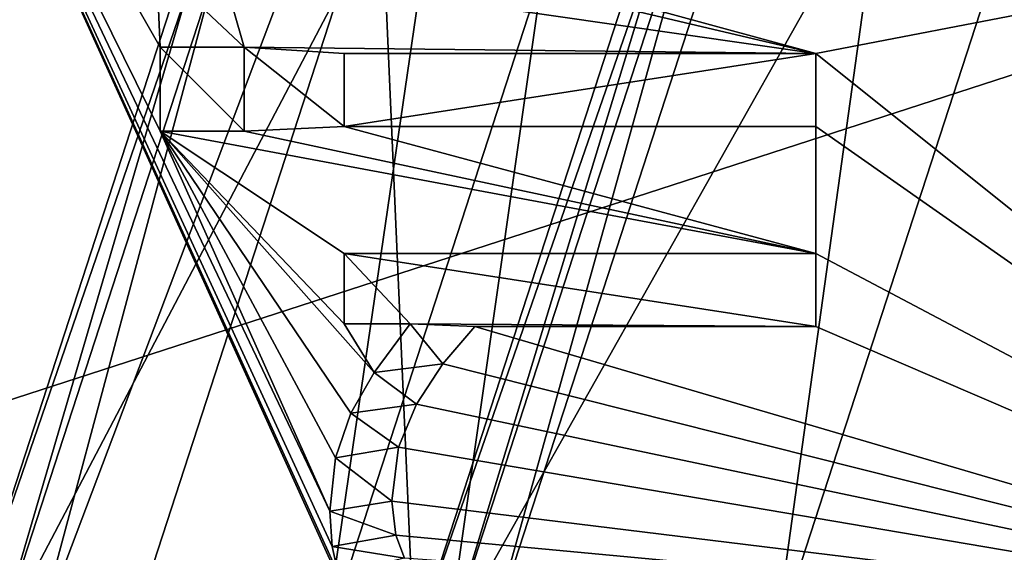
# Model space of a CAD drawing. Header units: millimetres. Extents: x -50 to 50, y -120 to 419.
# Tile 130 of 241: x -18.86 to -12.85, y 210.56 to 213.81. Entities that reach past the tile are written whole.
import ezdxf

# ---------------------------------------------------------------- set-up
doc = ezdxf.new("R2010")
doc.units = ezdxf.units.MM
doc.header["$LTSCALE"] = 81.481481
for name, color, linetype in [('100', 7, 'CONTINUOUS'), ('101', 7, 'CONTINUOUS'), ('103', 7, 'CONTINUOUS'), ('105', 7, 'CONTINUOUS'), ('107', 7, 'CONTINUOUS'), ('108', 7, 'CONTINUOUS'), ('110', 7, 'CONTINUOUS'), ('112', 7, 'CONTINUOUS'), ('1563', 7, 'CONTINUOUS'), ('1565', 7, 'CONTINUOUS'), ('1566', 7, 'CONTINUOUS'), ('1567', 7, 'CONTINUOUS'), ('1568', 7, 'CONTINUOUS'), ('1569', 7, 'CONTINUOUS'), ('1603', 7, 'CONTINUOUS'), ('1604', 7, 'CONTINUOUS'), ('1605', 7, 'CONTINUOUS'), ('1606', 7, 'CONTINUOUS'), ('1607', 7, 'CONTINUOUS'), ('1608', 7, 'CONTINUOUS'), ('1609', 7, 'CONTINUOUS'), ('1610', 7, 'CONTINUOUS'), ('1611', 7, 'CONTINUOUS'), ('1612', 7, 'CONTINUOUS'), ('1613', 7, 'CONTINUOUS'), ('1614', 7, 'CONTINUOUS'), ('1615', 7, 'CONTINUOUS'), ('1640', 7, 'CONTINUOUS'), ('1641', 7, 'CONTINUOUS'), ('1642', 7, 'CONTINUOUS'), ('1643', 7, 'CONTINUOUS'), ('1644', 7, 'CONTINUOUS'), ('1645', 7, 'CONTINUOUS'), ('1697', 7, 'CONTINUOUS'), ('1709', 7, 'CONTINUOUS'), ('1940', 7, 'CONTINUOUS'), ('1942', 7, 'CONTINUOUS'), ('1943', 7, 'CONTINUOUS'), ('1945', 7, 'CONTINUOUS'), ('68', 7, 'CONTINUOUS'), ('70', 7, 'CONTINUOUS'), ('72', 7, 'CONTINUOUS'), ('74', 7, 'CONTINUOUS'), ('77', 7, 'CONTINUOUS'), ('78', 7, 'CONTINUOUS'), ('79', 7, 'CONTINUOUS'), ('83', 7, 'CONTINUOUS'), ('85', 7, 'CONTINUOUS'), ('87', 7, 'CONTINUOUS'), ('92', 7, 'CONTINUOUS'), ('93', 7, 'CONTINUOUS'), ('94', 7, 'CONTINUOUS'), ('96', 7, 'CONTINUOUS'), ('98', 7, 'CONTINUOUS')]:
    doc.layers.add(name, color=color, linetype=linetype)

msp = doc.modelspace()

# ---------------------------------------------------------------- linework, layer by layer
at = {"layer": '100', "linetype": 'CONTINUOUS'}
for points in [[(-14.7282, 220.6921, 6), (-18.2, 210, 6), (-16.25, 210, 6), (-14.7282, 220.6921, 6)], [(-14.7282, 220.6921, 6), (-16.25, 210, 6), (-13.1466, 219.5514, 6), (-14.7282, 220.6921, 6)]]:
    msp.add_3dface(points, dxfattribs=at)
at = {"layer": '101', "linetype": 'CONTINUOUS'}
for points in [[(-19, 210, 37.3), (-19, 210, 6.8), (-15.3713, 221.1679, 6.8), (-19, 210, 37.3)], [(-19, 210, 37.3), (-15.3713, 221.1679, 6.8), (-15.3715, 221.1677, 37.3), (-19, 210, 37.3)]]:
    msp.add_3dface(points, dxfattribs=at)
at = {"layer": '103', "linetype": 'CONTINUOUS'}
for points in [[(-15.3713, 221.1679, 6.8), (-19, 210, 6.8), (-16.2516, 219.3828, 6.2343), (-15.3713, 221.1679, 6.8)], [(-18.2, 210, 6), (-14.7282, 220.6921, 6), (-18.7657, 210, 6.2343), (-18.2, 210, 6)], [(-18.7657, 210, 6.2343), (-14.7282, 220.6921, 6), (-16.2516, 219.3828, 6.2343), (-18.7657, 210, 6.2343)], [(-19, 210, 6.8), (-18.7657, 210, 6.2343), (-16.2516, 219.3828, 6.2343), (-19, 210, 6.8)]]:
    msp.add_3dface(points, dxfattribs=at)
at = {"layer": '105', "linetype": 'CONTINUOUS'}
for points in [[(-21, 210, 37.3), (-16.8276, 222.2258, 37.5), (-16.9894, 222.3434, 37.3), (-21, 210, 37.3)], [(-21, 210, 37.3), (-20.8, 210, 37.5), (-16.8276, 222.2258, 37.5), (-21, 210, 37.3)]]:
    msp.add_3dface(points, dxfattribs=at)
at = {"layer": '107', "linetype": 'CONTINUOUS'}
for points in [[(-15.5333, 221.2853, 37.5), (-19.2, 210, 37.5), (-15.3715, 221.1677, 37.3), (-15.5333, 221.2853, 37.5)], [(-19.2, 210, 37.5), (-19, 210, 37.3), (-15.3715, 221.1677, 37.3), (-19.2, 210, 37.5)]]:
    msp.add_3dface(points, dxfattribs=at)
at = {"layer": '108', "linetype": 'CONTINUOUS'}
for points in [[(-20.5, 210, 2.5), (-21, 210, 3), (-16.9894, 222.3434, 3), (-20.5, 210, 2.5)], [(-16.5848, 222.0496, 2.5), (-20.5, 210, 2.5), (-16.9894, 222.3434, 3), (-16.5848, 222.0496, 2.5)]]:
    msp.add_3dface(points, dxfattribs=at)
at = {"layer": '110', "linetype": 'CONTINUOUS'}
for points in [[(-16.25, 210, 6), (-11.5285, 218.3759, 4), (-13.1466, 219.5514, 6), (-16.25, 210, 6)], [(-14.25, 210, 4), (-11.5285, 218.3759, 4), (-16.25, 210, 6), (-14.25, 210, 4)]]:
    msp.add_3dface(points, dxfattribs=at)
at = {"layer": '112', "linetype": 'CONTINUOUS'}
for points in [[(-16, 210), (-12.9443, 219.4046), (-14.25, 210), (-16, 210)], [(-14.25, 210), (-12.9443, 219.4046), (-11.5285, 218.3759), (-14.25, 210)]]:
    msp.add_3dface(points, dxfattribs=at)
at = {"layer": '1563', "linetype": 'CONTINUOUS'}
for points in [[(-17, 210, 4), (-19, 210, 4), (-15.3714, 221.1678, 4), (-17, 210, 4)], [(-17, 210, 4), (-15.3714, 221.1678, 4), (-13.7533, 219.9923, 4), (-17, 210, 4)]]:
    msp.add_3dface(points, dxfattribs=at)
at = {"layer": '1565', "linetype": 'CONTINUOUS'}
for points in [[(-17, 210, 2.5), (-13.7533, 219.9923, 4), (-13.7533, 219.9924, 2.5), (-17, 210, 2.5)], [(-17, 210, 2.5), (-17, 210, 4), (-13.7533, 219.9923, 4), (-17, 210, 2.5)]]:
    msp.add_3dface(points, dxfattribs=at)
at = {"layer": '1566', "linetype": 'CONTINUOUS'}
for points in [[(-15.3714, 221.1678, 4), (-19, 210, 4), (-15.3713, 221.1679, 2.5), (-15.3714, 221.1678, 4)], [(-19, 210, 4), (-19, 210, 2.5), (-15.3713, 221.1679, 2.5), (-19, 210, 4)]]:
    msp.add_3dface(points, dxfattribs=at)
at = {"layer": '1567', "linetype": 'CONTINUOUS'}
for points in [[(-19, 210, 2.5), (-13.7533, 219.9924, 2.5), (-15.3713, 221.1679, 2.5), (-19, 210, 2.5)], [(-19, 210, 2.5), (-17, 210, 2.5), (-13.7533, 219.9924, 2.5), (-19, 210, 2.5)]]:
    msp.add_3dface(points, dxfattribs=at)
at = {"layer": '1568', "linetype": 'CONTINUOUS'}
msp.add_3dface([(-22.2, 210, 31), (-19.2593, 223.9829, 31), (-17.9645, 223.0429, 31), (-22.2, 210, 31)], dxfattribs=at)
at = {"layer": '1569', "linetype": 'CONTINUOUS'}
for points in [[(-23.5, 210, 71), (23.5, 210, 71), (19.0165, 223.8066, 71), (-23.5, 210, 71)], [(-19.0165, 223.8066, 71), (-23.5, 210, 71), (19.0165, 223.8066, 71), (-19.0165, 223.8066, 71)]]:
    msp.add_3dface(points, dxfattribs=at)
at = {"layer": '1603', "linetype": 'CONTINUOUS'}
for points in [[(-14, 213.6028, 68.5), (-14, 213.6028, 69), (-14, 213.1572, 68.5), (-14, 213.6028, 68.5)], [(-14, 213.1572, 68.5), (-14, 213.6028, 69), (-14, 213.1572, 69), (-14, 213.1572, 68.5)]]:
    msp.add_3dface(points, dxfattribs=at)
at = {"layer": '1604', "linetype": 'CONTINUOUS'}
for points in [[(-14, 213.1572, 68.5), (-14, 213.1572, 69), (-16.8776, 213.1572, 69), (-14, 213.1572, 68.5)], [(-16.8776, 213.1572, 68.5), (-14, 213.1572, 68.5), (-16.8776, 213.1572, 69), (-16.8776, 213.1572, 68.5)]]:
    msp.add_3dface(points, dxfattribs=at)
at = {"layer": '1605', "linetype": 'CONTINUOUS'}
for points in [[(-16.8776, 213.1572, 68.5), (-16.8776, 213.1572, 69), (-16.8776, 213.6028, 68.5), (-16.8776, 213.1572, 68.5)], [(-16.8776, 213.6028, 68.5), (-16.8776, 213.1572, 69), (-16.8776, 213.6028, 69), (-16.8776, 213.6028, 68.5)]]:
    msp.add_3dface(points, dxfattribs=at)
at = {"layer": '1606', "linetype": 'CONTINUOUS'}
for points in [[(-14, 213.6028, 69), (-14, 213.6028, 68.5), (-16.8776, 213.6028, 68.5), (-14, 213.6028, 69)], [(-14, 213.6028, 69), (-16.8776, 213.6028, 68.5), (-16.8776, 213.6028, 69), (-14, 213.6028, 69)]]:
    msp.add_3dface(points, dxfattribs=at)
at = {"layer": '1607', "linetype": 'CONTINUOUS'}
for points in [[(-18, 213.6413, 68.5), (-18, 213.6413, 69), (-17.4883, 213.6413, 69), (-18, 213.6413, 68.5)], [(-17.4883, 213.6413, 68.5), (-18, 213.6413, 68.5), (-17.4883, 213.6413, 69), (-17.4883, 213.6413, 68.5)]]:
    msp.add_3dface(points, dxfattribs=at)
at = {"layer": '1608', "linetype": 'CONTINUOUS'}
for points in [[(-17.4883, 213.6413, 68.5), (-17.4883, 213.6413, 69), (-17.4883, 213.1296, 69), (-17.4883, 213.6413, 68.5)], [(-17.4883, 213.1296, 68.5), (-17.4883, 213.6413, 68.5), (-17.4883, 213.1296, 69), (-17.4883, 213.1296, 68.5)]]:
    msp.add_3dface(points, dxfattribs=at)
at = {"layer": '1609', "linetype": 'CONTINUOUS'}
for points in [[(-17.4883, 213.1296, 68.5), (-17.4883, 213.1296, 69), (-18, 213.1296, 69), (-17.4883, 213.1296, 68.5)], [(-18, 213.1296, 68.5), (-17.4883, 213.1296, 68.5), (-18, 213.1296, 69), (-18, 213.1296, 68.5)]]:
    msp.add_3dface(points, dxfattribs=at)
at = {"layer": '1610', "linetype": 'CONTINUOUS'}
for points in [[(-18, 213.6413, 69), (-18, 213.6413, 68.5), (-18, 213.1296, 68.5), (-18, 213.6413, 69)], [(-18, 213.6413, 69), (-18, 213.1296, 68.5), (-18, 213.1296, 69), (-18, 213.6413, 69)]]:
    msp.add_3dface(points, dxfattribs=at)
at = {"layer": '1611', "linetype": 'CONTINUOUS'}
for points in [[(-14, 212.3814, 68.5), (-14, 212.3814, 69), (-14, 211.9357, 68.5), (-14, 212.3814, 68.5)], [(-14, 211.9357, 68.5), (-14, 212.3814, 69), (-14, 211.9357, 69), (-14, 211.9357, 68.5)]]:
    msp.add_3dface(points, dxfattribs=at)
at = {"layer": '1612', "linetype": 'CONTINUOUS'}
for points in [[(-14, 211.9357, 68.5), (-14, 211.9357, 69), (-16.0798, 211.9357, 69), (-14, 211.9357, 68.5)], [(-16.0798, 211.9357, 68.5), (-14, 211.9357, 68.5), (-16.0798, 211.9357, 69), (-16.0798, 211.9357, 68.5)]]:
    msp.add_3dface(points, dxfattribs=at)
at = {"layer": '1613', "linetype": 'CONTINUOUS'}
for points in [[(-16.0798, 211.9357, 68.5), (-16.0798, 211.9357, 69), (-16.2749, 211.707, 69), (-16.0798, 211.9357, 68.5)], [(-16.0798, 211.9357, 68.5), (-16.2749, 211.707, 69), (-16.2749, 211.707, 68.5), (-16.0798, 211.9357, 68.5)], [(-16.2749, 211.707, 69), (-16.4374, 211.4625, 69), (-16.2749, 211.707, 68.5), (-16.2749, 211.707, 69)], [(-16.2749, 211.707, 68.5), (-16.4374, 211.4625, 69), (-16.4374, 211.4625, 68.5), (-16.2749, 211.707, 68.5)]]:
    msp.add_3dface(points, dxfattribs=at)
at = {"layer": '1614', "linetype": 'CONTINUOUS'}
for points in [[(-16.4374, 211.4625, 68.5), (-16.4374, 211.4625, 69), (-16.5458, 211.1981, 69), (-16.4374, 211.4625, 68.5)], [(-16.4374, 211.4625, 68.5), (-16.5458, 211.1981, 69), (-16.5457, 211.1981, 68.5), (-16.4374, 211.4625, 68.5)], [(-16.5458, 211.1981, 69), (-16.586, 210.8683, 69), (-16.5457, 211.1981, 68.5), (-16.5458, 211.1981, 69)], [(-16.5457, 211.1981, 68.5), (-16.586, 210.8683, 69), (-16.586, 210.8683, 68.5), (-16.5457, 211.1981, 68.5)]]:
    msp.add_3dface(points, dxfattribs=at)
at = {"layer": '1615', "linetype": 'CONTINUOUS'}
for points in [[(-16.586, 210.8683, 68.5), (-16.586, 210.8683, 69), (-16.563, 210.6617, 69), (-16.586, 210.8683, 68.5)], [(-16.586, 210.8683, 68.5), (-16.563, 210.6617, 69), (-16.5631, 210.6619, 68.5), (-16.586, 210.8683, 68.5)], [(-16.563, 210.6617, 69), (-16.5089, 210.5217, 69), (-16.5631, 210.6619, 68.5), (-16.563, 210.6617, 69)], [(-16.5631, 210.6619, 68.5), (-16.5089, 210.5217, 69), (-16.5089, 210.5217, 68.5), (-16.5631, 210.6619, 68.5)]]:
    msp.add_3dface(points, dxfattribs=at)
at = {"layer": '1640', "linetype": 'CONTINUOUS'}
for points in [[(-16.9513, 210.5919, 69), (-16.9656, 210.8078, 69), (-16.9513, 210.592, 68.5), (-16.9513, 210.5919, 69)], [(-16.9513, 210.592, 68.5), (-16.9656, 210.8078, 69), (-16.9656, 210.8078, 68.5), (-16.9513, 210.592, 68.5)], [(-16.9153, 210.4284, 68.5), (-16.9513, 210.5919, 69), (-16.9513, 210.592, 68.5), (-16.9153, 210.4284, 68.5)], [(-16.9153, 210.4284, 68.5), (-16.9153, 210.4284, 69), (-16.9513, 210.5919, 69), (-16.9153, 210.4284, 68.5)]]:
    msp.add_3dface(points, dxfattribs=at)
at = {"layer": '1641', "linetype": 'CONTINUOUS'}
for points in [[(-16.9306, 211.1348, 69), (-16.8368, 211.4064, 69), (-16.9306, 211.1348, 68.5), (-16.9306, 211.1348, 69)], [(-16.9306, 211.1348, 68.5), (-16.8368, 211.4064, 69), (-16.8368, 211.4064, 68.5), (-16.9306, 211.1348, 68.5)], [(-16.9656, 210.8078, 68.5), (-16.9656, 210.8078, 69), (-16.9306, 211.1348, 69), (-16.9656, 210.8078, 68.5)], [(-16.9656, 210.8078, 68.5), (-16.9306, 211.1348, 69), (-16.9306, 211.1348, 68.5), (-16.9656, 210.8078, 68.5)]]:
    msp.add_3dface(points, dxfattribs=at)
at = {"layer": '1642', "linetype": 'CONTINUOUS'}
for points in [[(-16.6953, 211.6553, 69), (-16.4759, 211.9522, 69), (-16.6952, 211.6554, 68.5), (-16.6953, 211.6553, 69)], [(-16.6952, 211.6554, 68.5), (-16.4759, 211.9522, 69), (-16.4759, 211.9522, 68.5), (-16.6952, 211.6554, 68.5)], [(-16.8368, 211.4064, 68.5), (-16.6953, 211.6553, 69), (-16.6952, 211.6554, 68.5), (-16.8368, 211.4064, 68.5)], [(-16.8368, 211.4064, 68.5), (-16.8368, 211.4064, 69), (-16.6953, 211.6553, 69), (-16.8368, 211.4064, 68.5)]]:
    msp.add_3dface(points, dxfattribs=at)
at = {"layer": '1643', "linetype": 'CONTINUOUS'}
for points in [[(-16.4759, 211.9522, 68.5), (-16.4759, 211.9522, 69), (-16.8776, 211.9522, 68.5), (-16.4759, 211.9522, 68.5)], [(-16.8776, 211.9522, 68.5), (-16.4759, 211.9522, 69), (-16.8776, 211.9522, 69), (-16.8776, 211.9522, 68.5)]]:
    msp.add_3dface(points, dxfattribs=at)
at = {"layer": '1644', "linetype": 'CONTINUOUS'}
for points in [[(-16.8776, 211.9522, 68.5), (-16.8776, 211.9522, 69), (-16.8776, 212.3814, 68.5), (-16.8776, 211.9522, 68.5)], [(-16.8776, 212.3814, 68.5), (-16.8776, 211.9522, 69), (-16.8776, 212.3814, 69), (-16.8776, 212.3814, 68.5)]]:
    msp.add_3dface(points, dxfattribs=at)
at = {"layer": '1645', "linetype": 'CONTINUOUS'}
for points in [[(-14, 212.3814, 69), (-14, 212.3814, 68.5), (-16.8776, 212.3814, 68.5), (-14, 212.3814, 69)], [(-14, 212.3814, 69), (-16.8776, 212.3814, 68.5), (-16.8776, 212.3814, 69), (-14, 212.3814, 69)]]:
    msp.add_3dface(points, dxfattribs=at)
at = {"layer": '1697', "linetype": 'CONTINUOUS'}
for points in [[(-22, 210, 68), (-22, 210, 31.2), (-17.7984, 222.9313, 31.2), (-22, 210, 68)], [(-22, 210, 68), (-17.7984, 222.9313, 31.2), (-20.7157, 217.4067, 68), (-22, 210, 68)]]:
    msp.add_3dface(points, dxfattribs=at)
at = {"layer": '1709', "linetype": 'CONTINUOUS'}
for points in [[(-22.2, 210, 31), (-17.9645, 223.0429, 31), (-22.0586, 210, 31.0586), (-22.2, 210, 31)], [(-17.9645, 223.0429, 31), (-22, 210, 31.2), (-22.0586, 210, 31.0586), (-17.9645, 223.0429, 31)], [(-22, 210, 31.2), (-17.9645, 223.0429, 31), (-17.7984, 222.9313, 31.2), (-22, 210, 31.2)]]:
    msp.add_3dface(points, dxfattribs=at)
at = {"layer": '1940', "linetype": 'CONTINUOUS'}
for points in [[(-19.8447, 216.8694, 69), (-16.8566, 210.2743, 69), (-21, 210, 69), (-19.8447, 216.8694, 69)], [(-18.022, 214.1475, 69), (-18, 213.6413, 69), (-19.8447, 216.8694, 69), (-18.022, 214.1475, 69)], [(-18, 213.6413, 69), (-18, 213.1296, 69), (-19.8447, 216.8694, 69), (-18, 213.6413, 69)], [(-18, 213.1296, 69), (-16.9656, 210.8078, 69), (-19.8447, 216.8694, 69), (-18, 213.1296, 69)], [(-16.9153, 210.4284, 69), (-16.8566, 210.2743, 69), (-19.8447, 216.8694, 69), (-16.9153, 210.4284, 69)], [(-16.9513, 210.5919, 69), (-16.9153, 210.4284, 69), (-19.8447, 216.8694, 69), (-16.9513, 210.5919, 69)], [(-16.9656, 210.8078, 69), (-16.9513, 210.5919, 69), (-19.8447, 216.8694, 69), (-16.9656, 210.8078, 69)], [(-14, 213.6028, 69), (-16.4374, 214.2686, 69), (-8.2485, 214.713, 69), (-14, 213.6028, 69)], [(-14, 213.6028, 69), (-8.2485, 214.713, 69), (-9.5, 210, 69), (-14, 213.6028, 69)], [(-17.6259, 214.1255, 69), (-16.8171, 214.2686, 69), (-14, 213.6028, 69), (-17.6259, 214.1255, 69)], [(-16.8171, 214.2686, 69), (-16.4374, 214.2686, 69), (-14, 213.6028, 69), (-16.8171, 214.2686, 69)], [(-18.022, 214.1475, 69), (-17.6259, 214.1255, 69), (-17.4883, 213.6413, 69), (-18.022, 214.1475, 69)], [(-18, 213.6413, 69), (-18.022, 214.1475, 69), (-17.4883, 213.6413, 69), (-18, 213.6413, 69)], [(-17.6259, 214.1255, 69), (-14, 213.6028, 69), (-17.4883, 213.6413, 69), (-17.6259, 214.1255, 69)], [(-14, 213.6028, 69), (-16.8776, 213.6028, 69), (-17.4883, 213.6413, 69), (-14, 213.6028, 69)], [(-16.8776, 213.6028, 69), (-16.8776, 213.1572, 69), (-17.4883, 213.6413, 69), (-16.8776, 213.6028, 69)], [(-17.4883, 213.6413, 69), (-16.8776, 213.1572, 69), (-17.4883, 213.1296, 69), (-17.4883, 213.6413, 69)], [(-14, 213.1572, 69), (-14, 213.6028, 69), (-9.5, 210, 69), (-14, 213.1572, 69)], [(-17.4883, 213.1296, 69), (-16.8776, 213.1572, 69), (-14, 212.3814, 69), (-17.4883, 213.1296, 69)], [(-16.8776, 213.1572, 69), (-14, 213.1572, 69), (-14, 212.3814, 69), (-16.8776, 213.1572, 69)], [(-14, 212.3814, 69), (-14, 213.1572, 69), (-9.5, 210, 69), (-14, 212.3814, 69)], [(-18, 213.1296, 69), (-17.4883, 213.1296, 69), (-14, 212.3814, 69), (-18, 213.1296, 69)], [(-18, 213.1296, 69), (-14, 212.3814, 69), (-16.8776, 212.3814, 69), (-18, 213.1296, 69)], [(-16.9656, 210.8078, 69), (-18, 213.1296, 69), (-16.9306, 211.1348, 69), (-16.9656, 210.8078, 69)], [(-18, 213.1296, 69), (-16.8368, 211.4064, 69), (-16.9306, 211.1348, 69), (-18, 213.1296, 69)], [(-16.8368, 211.4064, 69), (-18, 213.1296, 69), (-16.6953, 211.6553, 69), (-16.8368, 211.4064, 69)], [(-16.6953, 211.6553, 69), (-18, 213.1296, 69), (-16.8776, 211.9522, 69), (-16.6953, 211.6553, 69)], [(-16.8776, 211.9522, 69), (-18, 213.1296, 69), (-16.8776, 212.3814, 69), (-16.8776, 211.9522, 69)], [(-14, 211.9357, 69), (-14, 212.3814, 69), (-9.5, 210, 69), (-14, 211.9357, 69)], [(-16.4759, 211.9522, 69), (-16.6953, 211.6553, 69), (-16.8776, 211.9522, 69), (-16.4759, 211.9522, 69)], [(-16.2749, 211.707, 69), (-16.0798, 211.9357, 69), (-9.5, 210, 69), (-16.2749, 211.707, 69)], [(-16.0798, 211.9357, 69), (-14, 211.9357, 69), (-9.5, 210, 69), (-16.0798, 211.9357, 69)], [(-16.4374, 211.4625, 69), (-16.2749, 211.707, 69), (-9.5, 210, 69), (-16.4374, 211.4625, 69)], [(-16.5458, 211.1981, 69), (-16.4374, 211.4625, 69), (-9.5, 210, 69), (-16.5458, 211.1981, 69)], [(-16.586, 210.8683, 69), (-16.5458, 211.1981, 69), (-9.5, 210, 69), (-16.586, 210.8683, 69)], [(-16.563, 210.6617, 69), (-16.586, 210.8683, 69), (-9.5, 210, 69), (-16.563, 210.6617, 69)], [(-16.5089, 210.5217, 69), (-16.563, 210.6617, 69), (-9.5, 210, 69), (-16.5089, 210.5217, 69)]]:
    msp.add_3dface(points, dxfattribs=at)
at = {"layer": '1942', "linetype": 'CONTINUOUS'}
for points in [[(-18, 213.6413, 68.5), (-17.4883, 213.6413, 68.5), (-17.4883, 213.1296, 68.5), (-18, 213.6413, 68.5)], [(-18, 213.6413, 68.5), (-17.4883, 213.1296, 68.5), (-18, 213.1296, 68.5), (-18, 213.6413, 68.5)]]:
    msp.add_3dface(points, dxfattribs=at)
at = {"layer": '1943', "linetype": 'CONTINUOUS'}
for points in [[(-14, 212.3814, 68.5), (-14, 211.9357, 68.5), (-16.8776, 212.3814, 68.5), (-14, 212.3814, 68.5)], [(-14, 211.9357, 68.5), (-16.4759, 211.9522, 68.5), (-16.8776, 212.3814, 68.5), (-14, 211.9357, 68.5)], [(-16.4759, 211.9522, 68.5), (-16.8776, 211.9522, 68.5), (-16.8776, 212.3814, 68.5), (-16.4759, 211.9522, 68.5)], [(-16.2749, 211.707, 68.5), (-16.6952, 211.6554, 68.5), (-16.4759, 211.9522, 68.5), (-16.2749, 211.707, 68.5)], [(-14, 211.9357, 68.5), (-16.0798, 211.9357, 68.5), (-16.4759, 211.9522, 68.5), (-14, 211.9357, 68.5)], [(-16.0798, 211.9357, 68.5), (-16.2749, 211.707, 68.5), (-16.4759, 211.9522, 68.5), (-16.0798, 211.9357, 68.5)], [(-16.2749, 211.707, 68.5), (-16.4374, 211.4625, 68.5), (-16.6952, 211.6554, 68.5), (-16.2749, 211.707, 68.5)], [(-16.4374, 211.4625, 68.5), (-16.8368, 211.4064, 68.5), (-16.6952, 211.6554, 68.5), (-16.4374, 211.4625, 68.5)], [(-16.4374, 211.4625, 68.5), (-16.5457, 211.1981, 68.5), (-16.8368, 211.4064, 68.5), (-16.4374, 211.4625, 68.5)], [(-16.5457, 211.1981, 68.5), (-16.9306, 211.1348, 68.5), (-16.8368, 211.4064, 68.5), (-16.5457, 211.1981, 68.5)], [(-16.5457, 211.1981, 68.5), (-16.586, 210.8683, 68.5), (-16.9306, 211.1348, 68.5), (-16.5457, 211.1981, 68.5)], [(-16.586, 210.8683, 68.5), (-16.9656, 210.8078, 68.5), (-16.9306, 211.1348, 68.5), (-16.586, 210.8683, 68.5)], [(-16.586, 210.8683, 68.5), (-16.5631, 210.6619, 68.5), (-16.9656, 210.8078, 68.5), (-16.586, 210.8683, 68.5)], [(-16.5631, 210.6619, 68.5), (-16.9513, 210.592, 68.5), (-16.9656, 210.8078, 68.5), (-16.5631, 210.6619, 68.5)], [(-16.5631, 210.6619, 68.5), (-16.5089, 210.5217, 68.5), (-16.9513, 210.592, 68.5), (-16.5631, 210.6619, 68.5)], [(-16.5089, 210.5217, 68.5), (-16.9153, 210.4284, 68.5), (-16.9513, 210.592, 68.5), (-16.5089, 210.5217, 68.5)]]:
    msp.add_3dface(points, dxfattribs=at)
at = {"layer": '1945', "linetype": 'CONTINUOUS'}
for points in [[(-14, 213.6028, 68.5), (-14, 213.1572, 68.5), (-16.8776, 213.1572, 68.5), (-14, 213.6028, 68.5)], [(-14, 213.6028, 68.5), (-16.8776, 213.1572, 68.5), (-16.8776, 213.6028, 68.5), (-14, 213.6028, 68.5)]]:
    msp.add_3dface(points, dxfattribs=at)
at = {"layer": '68', "linetype": 'CONTINUOUS'}
msp.add_3dface([(-21, 210, 1), (-21.8434, 225.8702, 1), (-16.9894, 222.3435, 1), (-21, 210, 1)], dxfattribs=at)
at = {"layer": '70', "linetype": 'CONTINUOUS'}
for points in [[(-21, 210), (-16.9894, 222.3435), (-16.45, 210), (-21, 210)], [(-16.45, 210), (-16.9894, 222.3435), (-13.3083, 219.6691), (-16.45, 210)]]:
    msp.add_3dface(points, dxfattribs=at)
at = {"layer": '72', "linetype": 'CONTINUOUS'}
for points in [[(-17.1916, 222.4904, 2.5), (-21.25, 210, 2.5), (-16.5848, 222.0496, 2.5), (-17.1916, 222.4904, 2.5)], [(-16.5848, 222.0496, 2.5), (-21.25, 210, 2.5), (-20.5, 210, 2.5), (-16.5848, 222.0496, 2.5)]]:
    msp.add_3dface(points, dxfattribs=at)
at = {"layer": '74', "linetype": 'CONTINUOUS'}
for points in [[(-27.3905, 218.8994, 5), (-28.8, 210, 5), (-17.3535, 222.6079, 5), (-27.3905, 218.8994, 5)], [(-17.3535, 222.6079, 5), (-28.8, 210, 5), (-21.45, 210, 5), (-17.3535, 222.6079, 5)]]:
    msp.add_3dface(points, dxfattribs=at)
at = {"layer": '77', "linetype": 'CONTINUOUS'}
for points in [[(-21, 210, 1), (-16.9894, 222.3435, 1), (-21, 210), (-21, 210, 1)], [(-21, 210), (-16.9894, 222.3435, 1), (-16.9894, 222.3435), (-21, 210)]]:
    msp.add_3dface(points, dxfattribs=at)
at = {"layer": '78', "linetype": 'CONTINUOUS'}
for points in [[(-16.25, 210, 2.3), (-16.25, 210, 0.2), (-13.1465, 219.5515, 0.2), (-16.25, 210, 2.3)], [(-13.1465, 219.5515, 2.3), (-16.25, 210, 2.3), (-13.1465, 219.5515, 0.2), (-13.1465, 219.5515, 2.3)]]:
    msp.add_3dface(points, dxfattribs=at)
at = {"layer": '79', "linetype": 'CONTINUOUS'}
for points in [[(-21.25, 210, 2.5), (-17.1916, 222.4904, 2.5), (-21.25, 210, 4.8), (-21.25, 210, 2.5)], [(-21.25, 210, 4.8), (-17.1916, 222.4904, 2.5), (-17.1917, 222.4903, 4.8), (-21.25, 210, 4.8)]]:
    msp.add_3dface(points, dxfattribs=at)
at = {"layer": '83', "linetype": 'CONTINUOUS'}
for points in [[(-17.3535, 222.6079, 5), (-21.45, 210, 5), (-17.1917, 222.4903, 4.8), (-17.3535, 222.6079, 5)], [(-21.45, 210, 5), (-21.25, 210, 4.8), (-17.1917, 222.4903, 4.8), (-21.45, 210, 5)]]:
    msp.add_3dface(points, dxfattribs=at)
at = {"layer": '85', "linetype": 'CONTINUOUS'}
for points in [[(-16.45, 210, 2.5), (-13.1465, 219.5515, 2.3), (-13.3083, 219.6691, 2.5), (-16.45, 210, 2.5)], [(-16.25, 210, 2.3), (-13.1465, 219.5515, 2.3), (-16.45, 210, 2.5), (-16.25, 210, 2.3)]]:
    msp.add_3dface(points, dxfattribs=at)
at = {"layer": '87', "linetype": 'CONTINUOUS'}
for points in [[(-16.45, 210), (-13.3083, 219.6691), (-16.25, 210, 0.2), (-16.45, 210)], [(-16.25, 210, 0.2), (-13.3083, 219.6691), (-13.1465, 219.5515, 0.2), (-16.25, 210, 0.2)]]:
    msp.add_3dface(points, dxfattribs=at)
at = {"layer": '92', "linetype": 'CONTINUOUS'}
for points in [[(-16.8276, 222.2258, 37.5), (-20.8, 210, 37.5), (-15.5333, 221.2853, 37.5), (-16.8276, 222.2258, 37.5)], [(-15.5333, 221.2853, 37.5), (-20.8, 210, 37.5), (-19.2, 210, 37.5), (-15.5333, 221.2853, 37.5)]]:
    msp.add_3dface(points, dxfattribs=at)
at = {"layer": '93', "linetype": 'CONTINUOUS'}
for points in [[(-21, 210, 3), (-21, 210, 37.3), (-16.9894, 222.3434, 37.3), (-21, 210, 3)], [(-21, 210, 3), (-16.9894, 222.3434, 37.3), (-16.9894, 222.3434, 3), (-21, 210, 3)]]:
    msp.add_3dface(points, dxfattribs=at)
at = {"layer": '94', "linetype": 'CONTINUOUS'}
for points in [[(-16.45, 210, 2.5), (-13.3083, 219.6691, 2.5), (-16, 210, 2.5), (-16.45, 210, 2.5)], [(-16, 210, 2.5), (-13.3083, 219.6691, 2.5), (-12.9444, 219.4044, 2.5), (-16, 210, 2.5)]]:
    msp.add_3dface(points, dxfattribs=at)
at = {"layer": '96', "linetype": 'CONTINUOUS'}
for points in [[(-16, 210), (-12.9444, 219.4044, 2.5), (-12.9443, 219.4046), (-16, 210)], [(-16, 210, 2.5), (-12.9444, 219.4044, 2.5), (-16, 210), (-16, 210, 2.5)]]:
    msp.add_3dface(points, dxfattribs=at)
at = {"layer": '98', "linetype": 'CONTINUOUS'}
for points in [[(-14.25, 210, 4), (-14.25, 210), (-11.5285, 218.3759), (-14.25, 210, 4)], [(-14.25, 210, 4), (-11.5285, 218.3759), (-11.5285, 218.3759, 4), (-14.25, 210, 4)]]:
    msp.add_3dface(points, dxfattribs=at)

doc.saveas('drawing.dxf')
